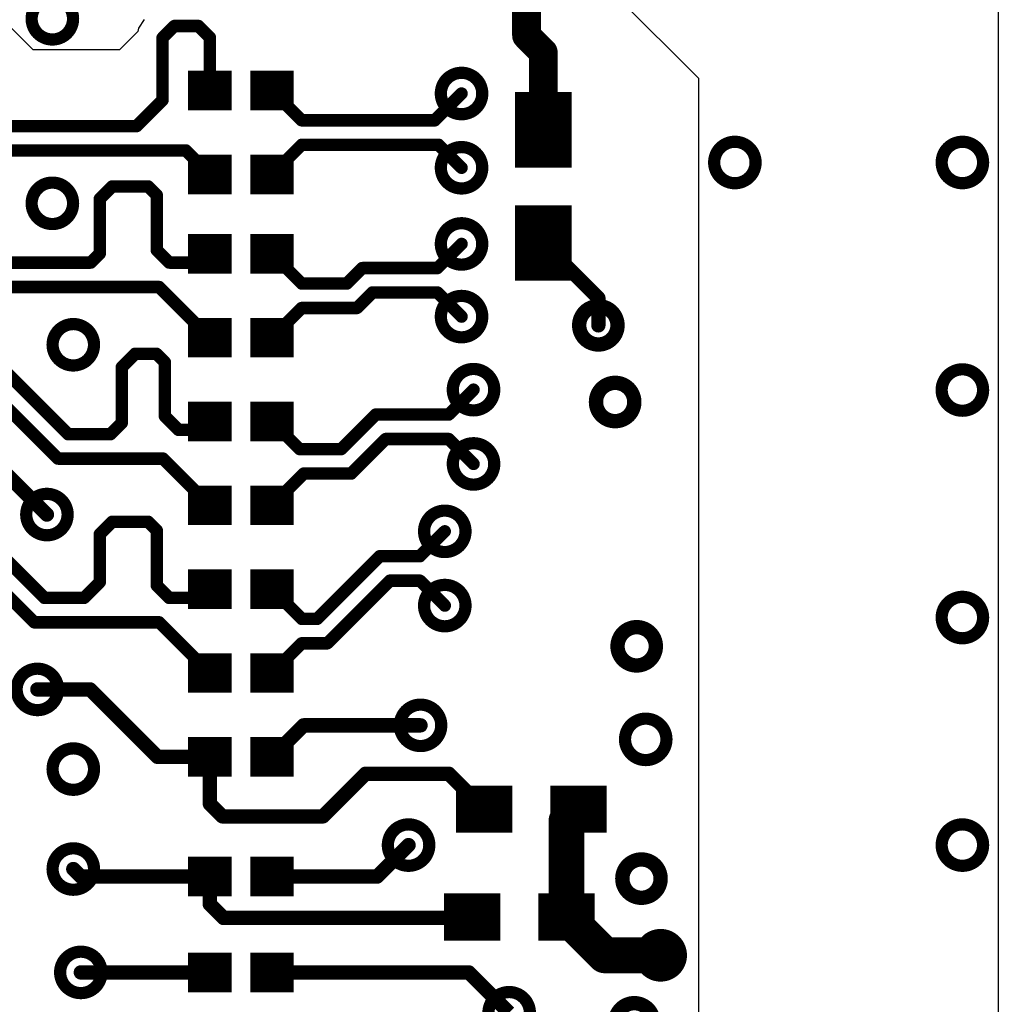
# Model space of a CAD drawing. Extents: x 32 to 97, y 17 to 119.
# Tile 17 of 24: x 87 to 97, y 74 to 84. Entities that reach past the tile are written whole.
import ezdxf

# ---------------------------------------------------------------- set-up
doc = ezdxf.new("R2010")
doc.units = 0
doc.layers.add('TOPLAYER', color=1, linetype='CONTINUOUS')

msp = doc.modelspace()

# ---------------------------------------------------------------- linework, layer by layer
at = {"layer": 'TOPLAYER'}
for p, q in [((97.33280253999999, 94.22304244), (97.33277968, 65.00089616)), ((94.15779492, 83.66755427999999), (92.76077714, 85.06465333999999)), ((87.09663048, 83.97238222), (86.63937967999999, 84.42950094)), ((88.2740678, 84.29346616), (88.21456067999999, 84.20440613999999)), ((88.20749185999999, 84.16886391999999), (88.01099492, 83.97236697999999)), ((88.21456067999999, 84.20440613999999), (88.20749185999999, 84.16886391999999)), ((88.01099492, 83.97236697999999), (87.09663048, 83.97238222)), ((94.15777967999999, 70.58655428), (94.15779492, 83.66755427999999))]:
    msp.add_line(p, q, dxfattribs=at)
for points, const_width in [([(92.32897967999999, 84.12475427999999), (92.32897967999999, 86.69022032)], 0.3048), ([(88.46817967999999, 84.09935428), (88.59517968, 84.22635428)], 0.13208), ([(88.59517968, 84.22635428), (88.84917967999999, 84.22635428)], 0.13208), ([(88.84917967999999, 84.22635428), (88.96985253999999, 84.10568142)], 0.13208), ([(92.32897967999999, 84.12475427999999), (92.50677968, 83.94695428)], 0.3048), ([(88.46817967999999, 83.43895427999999), (88.46817967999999, 84.09935428)], 0.13208), ([(88.96985253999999, 83.54058221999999), (88.96985253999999, 84.10568142)], 0.13208), ([(92.50677968, 83.12455562), (92.50677968, 83.94695428)], 0.3048), ([(88.85487436, 83.75062498), (88.85487436, 83.33062582)], 0.22999954), ([(89.08487136, 83.75062498), (89.08487136, 83.33062582)], 0.22999954), ([(89.51487304, 83.75062498), (89.51487304, 83.33062582)], 0.22999954), ([(89.74487004, 83.75062498), (89.74487004, 83.33062582)], 0.22999954), ([(89.19987239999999, 83.64562391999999), (88.73987332, 83.64562391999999)], 0.20999958), ([(89.85987107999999, 83.64562391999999), (89.399872, 83.64562391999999)], 0.20999958), ([(92.35680029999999, 82.72460214), (92.35680029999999, 83.52460054)], 0.2999994), ([(92.6567997, 82.72460214), (92.6567997, 83.52460054)], 0.2999994), ([(89.19987239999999, 83.43562688), (88.73987332, 83.43562688)], 0.20999958), ([(89.85987107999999, 83.43562688), (89.399872, 83.43562688)], 0.20999958), ([(89.62985121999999, 83.54058221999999), (89.94481121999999, 83.22562221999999)], 0.13208), ([(91.35543831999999, 83.22562221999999), (91.63982688, 83.51001078)], 0.13208), ([(88.19389016, 83.16466476), (88.46817967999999, 83.43895427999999)], 0.13208), ([(92.80679939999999, 83.32460094), (92.2068006, 83.32460094)], 0.3999992), ([(84.91773719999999, 83.16466476), (88.19389016, 83.16466476)], 0.13208), ([(89.94481121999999, 83.22562221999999), (91.35543831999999, 83.22562221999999)], 0.13208), ([(92.80679939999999, 82.92460174), (92.2068006, 82.92460174)], 0.3999992), ([(89.62985121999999, 82.65158222), (89.94481121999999, 82.96654222)], 0.13208), ([(89.94481121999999, 82.96654222), (91.39589543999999, 82.96654222)], 0.13208), ([(91.39589543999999, 82.96654222), (91.63982688, 82.72261078)], 0.13208), ([(84.81042219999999, 82.90558476), (88.71405168, 82.90558476)], 0.13208), ([(88.71405168, 82.90558476), (88.71495084, 82.90648392)], 0.13208), ([(88.71495084, 82.90648392), (88.96985253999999, 82.65158222)], 0.13208), ([(88.85487436, 82.86162498), (88.85487436, 82.44162582)], 0.22999954), ([(89.08487136, 82.86162498), (89.08487136, 82.44162582)], 0.22999954), ([(89.51487304, 82.86162498), (89.51487304, 82.44162582)], 0.22999954), ([(89.74487004, 82.86162498), (89.74487004, 82.44162582)], 0.22999954), ([(89.19987239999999, 82.75662392), (88.73987332, 82.75662392)], 0.20999958), ([(89.85987107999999, 82.75662392), (89.399872, 82.75662392)], 0.20999958), ([(89.19987239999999, 82.54662687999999), (88.73987332, 82.54662687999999)], 0.20999958), ([(89.85987107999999, 82.54662687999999), (89.399872, 82.54662687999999)], 0.20999958), ([(87.80269967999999, 82.39247428), (87.93477967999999, 82.52455427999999)], 0.13208), ([(87.93477967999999, 82.52455427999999), (88.3157873, 82.52455427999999)], 0.13208), ([(88.3157873, 82.52455427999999), (88.40724508, 82.43309649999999)], 0.13208), ([(88.40724508, 81.8488965), (88.40724508, 82.43309649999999)], 0.13208), ([(87.80269967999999, 81.81233827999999), (87.80269967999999, 82.39247428)], 0.13208), ([(92.35680029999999, 81.524602), (92.35680029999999, 82.3246004)], 0.2999994), ([(92.6567997, 81.524602), (92.6567997, 82.3246004)], 0.2999994), ([(92.80679939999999, 82.1246008), (92.2068006, 82.1246008)], 0.3999992), ([(88.85489976, 82.01956417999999), (88.85489976, 81.59956502)], 0.22999954), ([(89.08489675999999, 82.01956417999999), (89.08489675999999, 81.59956502)], 0.22999954), ([(89.51489844, 82.01956417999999), (89.51489844, 81.59956502)], 0.22999954), ([(89.74489544, 82.01956417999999), (89.74489544, 81.59956502)], 0.22999954), ([(89.19989779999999, 81.91456312), (88.73989872, 81.91456312)], 0.20999958), ([(89.85989647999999, 81.91456312), (89.3998974, 81.91456312)], 0.20999958), ([(91.38394219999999, 81.6590696), (91.63982688, 81.91495427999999)], 0.13208), ([(92.50677968, 81.92455548), (93.09077902, 81.34055613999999)], 0.1524), ([(87.70719568, 81.71683428), (87.80269967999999, 81.81233827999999)], 0.13208), ([(88.40724508, 81.8488965), (88.53930729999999, 81.71683428)], 0.13208), ([(88.8772035, 81.71683428), (88.96988048, 81.80951126)], 0.13208), ([(89.62987916, 81.80951126), (89.94483916, 81.49455126)], 0.13208), ([(92.80679939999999, 81.7246016), (92.2068006, 81.7246016)], 0.3999992), ([(86.83635668, 81.71683428), (87.70719568, 81.71683428)], 0.13208), ([(88.53930729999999, 81.71683428), (88.8772035, 81.71683428)], 0.13208), ([(89.19989779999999, 81.70456607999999), (88.73989872, 81.70456607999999)], 0.20999958), ([(89.85989647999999, 81.70456607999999), (89.3998974, 81.70456607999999)], 0.20999958), ([(90.47618175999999, 81.54820622), (90.58704514, 81.6590696)], 0.13208), ([(90.58704514, 81.6590696), (91.38394219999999, 81.6590696)], 0.13208), ([(89.94483916, 81.49455126), (90.42252425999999, 81.49455126)], 0.13208), ([(90.42252425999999, 81.49455126), (90.47617921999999, 81.54820622)], 0.13208), ([(86.72904168, 81.45775427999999), (88.43263746, 81.45775427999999)], 0.13208), ([(88.43263746, 81.45775427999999), (88.96988048, 80.92051126)], 0.13208), ([(90.52983925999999, 81.23547126), (90.69435759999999, 81.3999896)], 0.13208), ([(90.69435759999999, 81.3999896), (91.38393966, 81.3999896)], 0.13208), ([(91.38393966, 81.3999896), (91.63982688, 81.14410237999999)], 0.13208), ([(93.09077902, 81.05162098), (93.09077902, 81.34055613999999)], 0.1524), ([(88.85489976, 81.13056418), (88.85489976, 80.71056501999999)], 0.22999954), ([(89.08489675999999, 81.13056418), (89.08489675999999, 80.71056501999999)], 0.22999954), ([(89.51489844, 81.13056418), (89.51489844, 80.71056501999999)], 0.22999954), ([(89.62987916, 80.92051126), (89.94483916, 81.23547126)], 0.13208), ([(89.74489544, 81.13056418), (89.74489544, 80.71056501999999)], 0.22999954), ([(89.94483916, 81.23547126), (90.52983925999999, 81.23547126)], 0.13208), ([(89.19989779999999, 81.02556312), (88.73989872, 81.02556312)], 0.20999958), ([(89.85989647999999, 81.02556312), (89.3998974, 81.02556312)], 0.20999958), ([(89.19989779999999, 80.81556608), (88.73989872, 80.81556608)], 0.20999958), ([(89.85989647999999, 80.81556608), (89.3998974, 80.81556608)], 0.20999958), ([(88.03658288, 80.60881769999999), (88.17816248, 80.75039729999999)], 0.13208), ([(88.17816248, 80.75039729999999), (88.4021219, 80.75039729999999)], 0.13208), ([(88.4021219, 80.75039729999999), (88.49357968, 80.65893951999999)], 0.13208), ([(88.49357968, 80.08778749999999), (88.49357968, 80.65893951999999)], 0.13208), ([(86.76764967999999, 80.59593228), (87.46622588, 79.89735608)], 0.13208), ([(88.03658288, 80.01770128), (88.03658288, 80.60881769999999)], 0.13208), ([(86.66033467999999, 80.33685228), (87.35891088, 79.63827608)], 0.13208), ([(91.50268466, 80.10515602), (91.76684465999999, 80.36931602)], 0.13208), ([(88.85489976, 80.24156418), (88.85489976, 79.82156502)], 0.22999954), ([(89.08489675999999, 80.24156418), (89.08489675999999, 79.82156502)], 0.22999954), ([(89.51489844, 80.24156418), (89.51489844, 79.82156502)], 0.22999954), ([(89.74489544, 80.24156418), (89.74489544, 79.82156502)], 0.22999954), ([(89.19989779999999, 80.13656311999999), (88.73989872, 80.13656311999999)], 0.20999958), ([(89.85989647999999, 80.13656311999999), (89.3998974, 80.13656311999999)], 0.20999958), ([(88.49357968, 80.08778749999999), (88.63868988, 79.9426773)], 0.13208), ([(88.88104652, 79.9426773), (88.96988048, 80.03151126)], 0.13208), ([(89.62989694, 80.0315646), (89.92244144, 79.73902009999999)], 0.13208), ([(90.36266153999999, 79.73902009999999), (90.72879746, 80.10515602)], 0.13208), ([(90.72879746, 80.10515602), (91.50268466, 80.10515602)], 0.13208), ([(87.91623768, 79.89735608), (88.03658288, 80.01770128)], 0.13208), ([(88.63868988, 79.9426773), (88.88104652, 79.9426773)], 0.13208), ([(89.19989779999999, 79.92656608), (88.73989872, 79.92656608)], 0.20999958), ([(89.85989647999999, 79.92656608), (89.3998974, 79.92656608)], 0.20999958), ([(87.46622588, 79.89735608), (87.91623768, 79.89735608)], 0.13208), ([(90.46997653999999, 79.4799401), (90.83611246, 79.84607602)], 0.13208), ([(90.83611246, 79.84607602), (91.50268466, 79.84607602)], 0.13208), ([(91.50268466, 79.84607602), (91.76684465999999, 79.58191602)], 0.13208), ([(89.92244144, 79.73902009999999), (90.36266153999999, 79.73902009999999)], 0.13208), ([(86.68347915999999, 79.60355428), (87.24225122, 79.04478222)], 0.1524), ([(87.35891088, 79.63827608), (88.47411566, 79.63827608)], 0.13208), ([(88.47411566, 79.63827608), (88.96988048, 79.14251125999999)], 0.13208), ([(88.85489976, 79.35256418), (88.85489976, 78.93256502)], 0.22999954), ([(89.08489675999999, 79.35256418), (89.08489675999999, 78.93256502)], 0.22999954), ([(89.51489844, 79.35256418), (89.51489844, 78.93256502)], 0.22999954), ([(89.62989694, 79.1425646), (89.96727243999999, 79.4799401)], 0.13208), ([(89.74489544, 79.35256418), (89.74489544, 78.93256502)], 0.22999954), ([(89.96727243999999, 79.4799401), (90.46997653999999, 79.4799401)], 0.13208), ([(89.19989779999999, 79.24756312), (88.73989872, 79.24756312)], 0.20999958), ([(89.85989647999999, 79.24756312), (89.3998974, 79.24756312)], 0.20999958), ([(89.19989779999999, 79.03756607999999), (88.73989872, 79.03756607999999)], 0.20999958), ([(89.85989647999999, 79.03756607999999), (89.3998974, 79.03756607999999)], 0.20999958), ([(86.45449816, 78.92287999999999), (87.21654387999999, 78.16083427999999)], 0.13208), ([(87.80269967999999, 78.83647427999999), (87.93477967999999, 78.96855427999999)], 0.13208), ([(87.93477967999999, 78.96855427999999), (88.3157873, 78.96855427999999)], 0.13208), ([(88.3157873, 78.96855427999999), (88.40724508, 78.8770965)], 0.13208), ([(88.40724508, 78.2928965), (88.40724508, 78.8770965)], 0.13208), ([(87.80269967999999, 78.32847428), (87.80269967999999, 78.83647427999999)], 0.13208), ([(91.19786687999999, 78.60279428), (91.46202688, 78.86695428)], 0.13208), ([(86.34718316, 78.6638), (87.10922887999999, 77.90175427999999)], 0.13208), ([(90.10777762, 77.93855126), (90.77202064, 78.60279428)], 0.13208), ([(90.77202064, 78.60279428), (91.19786687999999, 78.60279428)], 0.13208), ([(88.85489976, 78.46356417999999), (88.85489976, 78.04356502)], 0.22999954), ([(89.08489675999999, 78.46356417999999), (89.08489675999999, 78.04356502)], 0.22999954), ([(89.51489844, 78.46356417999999), (89.51489844, 78.04356502)], 0.22999954), ([(89.74489544, 78.46356417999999), (89.74489544, 78.04356502)], 0.22999954), ([(89.19989779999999, 78.35856312), (88.73989872, 78.35856312)], 0.20999958), ([(89.85989647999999, 78.35856312), (89.3998974, 78.35856312)], 0.20999958), ([(87.63505968, 78.16083427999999), (87.80269967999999, 78.32847428)], 0.13208), ([(88.40724508, 78.2928965), (88.53930729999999, 78.16083427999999)], 0.13208), ([(88.8772035, 78.16083427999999), (88.96988048, 78.25351126)], 0.13208), ([(89.62987916, 78.25351126), (89.94483916, 77.93855126)], 0.13208), ([(90.21509008, 77.67947126), (90.8793331, 78.34371428)], 0.13208), ([(90.8793331, 78.34371428), (91.19786687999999, 78.34371428)], 0.13208), ([(91.19786687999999, 78.34371428), (91.46202688, 78.07955428)], 0.13208), ([(87.21654387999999, 78.16083427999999), (87.63505968, 78.16083427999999)], 0.13208), ([(88.53930729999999, 78.16083427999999), (88.8772035, 78.16083427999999)], 0.13208), ([(89.19989779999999, 78.14856608), (88.73989872, 78.14856608)], 0.20999958), ([(89.85989647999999, 78.14856608), (89.3998974, 78.14856608)], 0.20999958), ([(89.94483916, 77.93855126), (90.10777762, 77.93855126)], 0.13208), ([(87.10922887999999, 77.90175427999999), (88.43263746, 77.90175427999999)], 0.13208), ([(88.43263746, 77.90175427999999), (88.96988048, 77.36451126)], 0.13208), ([(88.85489976, 77.57456418), (88.85489976, 77.15456501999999)], 0.22999954), ([(89.08489675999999, 77.57456418), (89.08489675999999, 77.15456501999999)], 0.22999954), ([(89.51489844, 77.57456418), (89.51489844, 77.15456501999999)], 0.22999954), ([(89.62987916, 77.36451126), (89.94483916, 77.67947126)], 0.13208), ([(89.74489544, 77.57456418), (89.74489544, 77.15456501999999)], 0.22999954), ([(89.94483916, 77.67947126), (90.21509008, 77.67947126)], 0.13208), ([(89.19989779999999, 77.46956311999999), (88.73989872, 77.46956311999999)], 0.20999958), ([(89.85989647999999, 77.46956311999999), (89.3998974, 77.46956311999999)], 0.20999958), ([(89.19989779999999, 77.25956608), (88.73989872, 77.25956608)], 0.20999958), ([(89.85989647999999, 77.25956608), (89.3998974, 77.25956608)], 0.20999958), ([(87.14085188, 77.19058222), (87.69985254, 77.19058222)], 0.1524), ([(87.69985254, 77.19058222), (88.4149235, 76.47551125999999)], 0.1524), ([(89.62987916, 76.47551125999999), (89.96395011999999, 76.80958222)], 0.1524), ([(89.96395011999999, 76.80958222), (91.20485187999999, 76.80958222)], 0.1524), ([(88.85489976, 76.68556418), (88.85489976, 76.26556502)], 0.22999954), ([(89.08489675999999, 76.68556418), (89.08489675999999, 76.26556502)], 0.22999954), ([(89.51489844, 76.68556418), (89.51489844, 76.26556502)], 0.22999954), ([(89.74489544, 76.68556418), (89.74489544, 76.26556502)], 0.22999954), ([(89.19989779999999, 76.58056312), (88.73989872, 76.58056312)], 0.20999958), ([(89.85989647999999, 76.58056312), (89.3998974, 76.58056312)], 0.20999958), ([(88.4149235, 76.47551125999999), (88.96988048, 76.47551125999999)], 0.1524), ([(88.96988048, 75.97765348), (88.96988048, 76.47551125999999)], 0.1524), ([(89.19989779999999, 76.37056607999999), (88.73989872, 76.37056607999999)], 0.20999958), ([(89.85989647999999, 76.37056607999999), (89.3998974, 76.37056607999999)], 0.20999958), ([(90.16997968, 75.84435427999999), (90.62212762, 76.29650222)], 0.1524), ([(90.62212762, 76.29650222), (91.5038302, 76.29650222)], 0.1524), ([(91.5038302, 76.29650222), (91.87977814, 75.92055427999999)], 0.1524), ([(91.72979876, 76.1705995), (91.72979876, 75.67060049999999)], 0.2999994), ([(92.02979816, 76.1705995), (92.02979816, 75.67060049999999)], 0.2999994), ([(92.7297993, 76.1705995), (92.7297993, 75.67060049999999)], 0.2999994), ([(93.0297987, 76.1705995), (93.0297987, 75.67060049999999)], 0.2999994), ([(92.17979786, 76.04559848), (91.57979906, 76.04559848)], 0.2499995), ([(93.1797984, 76.04559848), (92.5797996, 76.04559848)], 0.2499995), ([(88.96988048, 75.97765348), (89.10317968, 75.84435427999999)], 0.1524), ([(92.752799, 75.7936), (92.87979899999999, 75.9206)], 0.381), ([(89.10317968, 75.84435427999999), (90.16997968, 75.84435427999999)], 0.1524), ([(92.17979786, 75.79560151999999), (91.57979906, 75.79560151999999)], 0.2499995), ([(93.1797984, 75.79560151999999), (92.5797996, 75.79560151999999)], 0.2499995), ([(92.752799, 74.77759999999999), (92.752799, 75.7936)], 0.381), ([(90.74378091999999, 75.20551126), (91.07785188, 75.53958222)], 0.1524), ([(88.85489976, 75.41556417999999), (88.85489976, 74.99556502)], 0.22999954), ([(89.08489675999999, 75.41556417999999), (89.08489675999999, 74.99556502)], 0.22999954), ([(89.51489844, 75.41556417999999), (89.51489844, 74.99556502)], 0.22999954), ([(89.74489544, 75.41556417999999), (89.74489544, 74.99556502)], 0.22999954), ([(89.19989779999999, 75.31056312), (88.73989872, 75.31056312)], 0.20999958), ([(89.85989647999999, 75.31056312), (89.3998974, 75.31056312)], 0.20999958), ([(87.52185188, 75.28558222), (87.60192284, 75.20551126)], 0.1524), ([(87.60192284, 75.20551126), (88.96988048, 75.20551126)], 0.1524), ([(89.19989779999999, 75.10056608), (88.73989872, 75.10056608)], 0.20999958), ([(88.96988048, 74.91201172), (88.96988048, 75.20551126)], 0.1524), ([(89.85989647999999, 75.10056608), (89.3998974, 75.10056608)], 0.20999958), ([(89.62987916, 75.20551126), (90.74378091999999, 75.20551126)], 0.1524), ([(91.60279876, 75.0275995), (91.60279876, 74.52760049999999)], 0.2999994), ([(91.90279815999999, 75.0275995), (91.90279815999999, 74.52760049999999)], 0.2999994), ([(92.6027993, 75.0275995), (92.6027993, 74.52760049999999)], 0.2999994), ([(92.90279869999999, 75.0275995), (92.90279869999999, 74.52760049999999)], 0.2999994), ([(88.96988048, 74.91201172), (89.11498051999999, 74.76691167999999)], 0.1524), ([(92.05279786, 74.90259848), (91.45279905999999, 74.90259848)], 0.2499995), ([(93.0527984, 74.90259848), (92.45279959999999, 74.90259848)], 0.2499995), ([(92.752799, 74.77759999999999), (93.15924471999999, 74.37115428)], 0.381), ([(89.11498051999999, 74.76691167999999), (91.74213553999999, 74.76691167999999)], 0.1524), ([(92.05279786, 74.65260151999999), (91.45279905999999, 74.65260151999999)], 0.2499995), ([(91.74213553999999, 74.76691167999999), (91.75277813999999, 74.77755427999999)], 0.1524), ([(93.0527984, 74.65260151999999), (92.45279959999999, 74.65260151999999)], 0.2499995), ([(93.15924471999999, 74.37115428), (93.75137968, 74.37115428)], 0.381), ([(88.85489976, 73.97956502), (88.85489976, 74.39956418)], 0.22999954), ([(89.08489675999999, 73.97956502), (89.08489675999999, 74.39956418)], 0.22999954), ([(89.51489844, 73.97956502), (89.51489844, 74.39956418)], 0.22999954), ([(89.74489544, 73.97956502), (89.74489544, 74.39956418)], 0.22999954), ([(88.73989872, 74.29456311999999), (89.19989779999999, 74.29456311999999)], 0.20999958), ([(89.3998974, 74.29456311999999), (89.85989647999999, 74.29456311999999)], 0.20999958), ([(87.60192284, 74.18951125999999), (88.96988048, 74.18951125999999)], 0.1524), ([(89.62987916, 74.18951125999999), (91.71672283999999, 74.18951125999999)], 0.1524), ([(91.71672283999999, 74.18951125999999), (92.14465188, 73.76158222)], 0.1524), ([(88.73989872, 74.08456608), (89.19989779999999, 74.08456608)], 0.20999958), ([(89.3998974, 74.08456608), (89.85989647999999, 74.08456608)], 0.20999958)]:
    msp.add_lwpolyline(points, dxfattribs=dict(at, const_width=const_width))
for points, const_width in [([(87.08006968, 84.30255428, 1), (87.51948967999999, 84.30255428, 1)], 0.12954), ([(88.56215968, 84.22635428, 1), (88.62819968, 84.22635428, 1)], 0.06604), ([(88.56215968, 84.22635428, 1), (88.62819968, 84.22635428, 1)], 0.06604), ([(88.81615968, 84.22635428, 1), (88.88219968, 84.22635428, 1)], 0.06604), ([(88.81615968, 84.22635428, 1), (88.88219968, 84.22635428, 1)], 0.06604), ([(92.25277967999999, 84.12475427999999, 1), (92.40517967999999, 84.12475427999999, 1)], 0.1524), ([(92.25277967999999, 84.12475427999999, 1), (92.40517967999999, 84.12475427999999, 1)], 0.1524), ([(88.43515968, 84.09935428, 1), (88.50119968, 84.09935428, 1)], 0.06604), ([(88.43515968, 84.09935428, 1), (88.50119968, 84.09935428, 1)], 0.06604), ([(88.93683254, 84.10568142, 1), (89.00287254, 84.10568142, 1)], 0.06604), ([(88.93683254, 84.10568142, 1), (89.00287254, 84.10568142, 1)], 0.06604), ([(92.43057968, 83.94695428, 1), (92.58297968, 83.94695428, 1)], 0.1524), ([(92.43057968, 83.94695428, 1), (92.58297968, 83.94695428, 1)], 0.1524), ([(88.86487434, 83.5406254, 1), (89.07487137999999, 83.5406254, 1)], 0.20999958), ([(89.52487302, 83.5406254, 1), (89.73487005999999, 83.5406254, 1)], 0.20999958), ([(91.42011688, 83.51001078, 1), (91.85953688, 83.51001078, 1)], 0.12954), ([(88.93683254, 83.54058221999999, 1), (89.00287254, 83.54058221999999, 1)], 0.06604), ([(89.59683122, 83.54058221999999, 1), (89.66287122, 83.54058221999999, 1)], 0.06604), ([(91.60680688, 83.51001078, 1), (91.67284688, 83.51001078, 1)], 0.06604), ([(88.43515968, 83.43895427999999, 1), (88.50119968, 83.43895427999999, 1)], 0.06604), ([(88.43515968, 83.43895427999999, 1), (88.50119968, 83.43895427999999, 1)], 0.06604), ([(92.35680029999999, 83.12460134, 1), (92.6567997, 83.12460134, 1)], 0.2999994), ([(88.16087016, 83.16466476, 1), (88.22691015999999, 83.16466476, 1)], 0.06604), ([(88.16087016, 83.16466476, 1), (88.22691015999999, 83.16466476, 1)], 0.06604), ([(89.91179122, 83.22562221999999, 1), (89.97783122, 83.22562221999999, 1)], 0.06604), ([(89.91179122, 83.22562221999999, 1), (89.97783122, 83.22562221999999, 1)], 0.06604), ([(91.32241832, 83.22562221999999, 1), (91.38845832, 83.22562221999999, 1)], 0.06604), ([(91.32241832, 83.22562221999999, 1), (91.38845832, 83.22562221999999, 1)], 0.06604), ([(92.43057968, 83.12455562, 1), (92.58297968, 83.12455562, 1)], 0.1524), ([(89.91179122, 82.96654222, 1), (89.97783122, 82.96654222, 1)], 0.06604), ([(89.91179122, 82.96654222, 1), (89.97783122, 82.96654222, 1)], 0.06604), ([(91.36287544, 82.96654222, 1), (91.42891544, 82.96654222, 1)], 0.06604), ([(91.36287544, 82.96654222, 1), (91.42891544, 82.96654222, 1)], 0.06604), ([(94.31906968, 82.77855428, 1), (94.75848968, 82.77855428, 1)], 0.12954), ([(96.73206968, 82.77855428, 1), (97.17148968, 82.77855428, 1)], 0.12954), ([(88.68103167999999, 82.90558476, 1), (88.74707167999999, 82.90558476, 1)], 0.06604), ([(88.68103167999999, 82.90558476, 1), (88.74707167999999, 82.90558476, 1)], 0.06604), ([(88.68193083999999, 82.90648392, 1), (88.74797084, 82.90648392, 1)], 0.06604), ([(88.68193083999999, 82.90648392, 1), (88.74797084, 82.90648392, 1)], 0.06604), ([(91.42011688, 82.72261078, 1), (91.85953688, 82.72261078, 1)], 0.12954), ([(88.86487434, 82.6516254, 1), (89.07487137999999, 82.6516254, 1)], 0.20999958), ([(89.52487302, 82.6516254, 1), (89.73487005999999, 82.6516254, 1)], 0.20999958), ([(88.93683254, 82.65158222, 1), (89.00287254, 82.65158222, 1)], 0.06604), ([(89.59683122, 82.65158222, 1), (89.66287122, 82.65158222, 1)], 0.06604), ([(91.60680688, 82.72261078, 1), (91.67284688, 82.72261078, 1)], 0.06604), ([(87.08006968, 82.3455808, 1), (87.51948967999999, 82.3455808, 1)], 0.12954), ([(87.90175968, 82.52455427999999, 1), (87.96779968, 82.52455427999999, 1)], 0.06604), ([(87.90175968, 82.52455427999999, 1), (87.96779968, 82.52455427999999, 1)], 0.06604), ([(88.28276729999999, 82.52455427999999, 1), (88.34880729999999, 82.52455427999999, 1)], 0.06604), ([(88.28276729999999, 82.52455427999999, 1), (88.34880729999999, 82.52455427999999, 1)], 0.06604), ([(88.37422507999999, 82.43309649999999, 1), (88.44026507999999, 82.43309649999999, 1)], 0.06604), ([(88.37422507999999, 82.43309649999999, 1), (88.44026507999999, 82.43309649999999, 1)], 0.06604), ([(87.76967968, 82.39247428, 1), (87.83571968, 82.39247428, 1)], 0.06604), ([(87.76967968, 82.39247428, 1), (87.83571968, 82.39247428, 1)], 0.06604), ([(91.42011688, 81.91495427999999, 1), (91.85953688, 81.91495427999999, 1)], 0.12954), ([(92.35680029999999, 81.9246012, 1), (92.6567997, 81.9246012, 1)], 0.2999994), ([(88.86489974, 81.8095646, 1), (89.07489677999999, 81.8095646, 1)], 0.20999958), ([(89.52489842, 81.8095646, 1), (89.73489545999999, 81.8095646, 1)], 0.20999958), ([(91.60680688, 81.91495427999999, 1), (91.67284688, 81.91495427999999, 1)], 0.06604), ([(92.46867968, 81.92455548, 1), (92.54487968, 81.92455548, 1)], 0.0762), ([(87.76967968, 81.81233827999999, 1), (87.83571968, 81.81233827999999, 1)], 0.06604), ([(87.76967968, 81.81233827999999, 1), (87.83571968, 81.81233827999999, 1)], 0.06604), ([(88.37422507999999, 81.8488965, 1), (88.44026507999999, 81.8488965, 1)], 0.06604), ([(88.37422507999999, 81.8488965, 1), (88.44026507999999, 81.8488965, 1)], 0.06604), ([(88.93686047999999, 81.80951126, 1), (89.00290048, 81.80951126, 1)], 0.06604), ([(89.59685916, 81.80951126, 1), (89.66289916, 81.80951126, 1)], 0.06604), ([(87.67417567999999, 81.71683428, 1), (87.74021567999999, 81.71683428, 1)], 0.06604), ([(87.67417567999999, 81.71683428, 1), (87.74021567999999, 81.71683428, 1)], 0.06604), ([(88.5062873, 81.71683428, 1), (88.5723273, 81.71683428, 1)], 0.06604), ([(88.5062873, 81.71683428, 1), (88.5723273, 81.71683428, 1)], 0.06604), ([(88.8441835, 81.71683428, 1), (88.9102235, 81.71683428, 1)], 0.06604), ([(88.8441835, 81.71683428, 1), (88.9102235, 81.71683428, 1)], 0.06604), ([(90.55402514, 81.6590696, 1), (90.62006514, 81.6590696, 1)], 0.06604), ([(90.55402514, 81.6590696, 1), (90.62006514, 81.6590696, 1)], 0.06604), ([(91.3509222, 81.6590696, 1), (91.4169622, 81.6590696, 1)], 0.06604), ([(91.3509222, 81.6590696, 1), (91.4169622, 81.6590696, 1)], 0.06604), ([(89.91181916, 81.49455126, 1), (89.97785916, 81.49455126, 1)], 0.06604), ([(89.91181916, 81.49455126, 1), (89.97785916, 81.49455126, 1)], 0.06604), ([(90.38950426, 81.49455126, 1), (90.45554426, 81.49455126, 1)], 0.06604), ([(90.38950426, 81.49455126, 1), (90.45554426, 81.49455126, 1)], 0.06604), ([(90.44315922, 81.54820622, 1), (90.50919922, 81.54820622, 1)], 0.06604), ([(90.44316176, 81.54820622, 1), (90.50920176, 81.54820622, 1)], 0.06604), ([(88.39961746, 81.45775427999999, 1), (88.46565745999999, 81.45775427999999, 1)], 0.06604), ([(88.39961746, 81.45775427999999, 1), (88.46565745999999, 81.45775427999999, 1)], 0.06604), ([(90.6613376, 81.3999896, 1), (90.7273776, 81.3999896, 1)], 0.06604), ([(90.6613376, 81.3999896, 1), (90.7273776, 81.3999896, 1)], 0.06604), ([(91.35091965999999, 81.3999896, 1), (91.41695965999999, 81.3999896, 1)], 0.06604), ([(91.35091965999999, 81.3999896, 1), (91.41695965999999, 81.3999896, 1)], 0.06604), ([(91.42011688, 81.14410237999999, 1), (91.85953688, 81.14410237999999, 1)], 0.12954), ([(93.05267902, 81.34055613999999, 1), (93.12887902, 81.34055613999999, 1)], 0.0762), ([(93.05267902, 81.34055613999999, 1), (93.12887902, 81.34055613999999, 1)], 0.0762), ([(89.91181916, 81.23547126, 1), (89.97785916, 81.23547126, 1)], 0.06604), ([(89.91181916, 81.23547126, 1), (89.97785916, 81.23547126, 1)], 0.06604), ([(90.49681926, 81.23547126, 1), (90.56285926, 81.23547126, 1)], 0.06604), ([(90.49681926, 81.23547126, 1), (90.56285926, 81.23547126, 1)], 0.06604), ([(92.88757901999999, 81.05162098, 1), (93.29397902, 81.05162098, 1)], 0.1524), ([(91.60680688, 81.14410237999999, 1), (91.67284688, 81.14410237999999, 1)], 0.06604), ([(87.30214188, 80.84558125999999, 1), (87.74156187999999, 80.84558125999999, 1)], 0.12954), ([(88.86489974, 80.92056459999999, 1), (89.07489677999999, 80.92056459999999, 1)], 0.20999958), ([(89.52489842, 80.92056459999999, 1), (89.73489545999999, 80.92056459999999, 1)], 0.20999958), ([(93.05267902, 81.05162098, 1), (93.12887902, 81.05162098, 1)], 0.0762), ([(88.93686047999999, 80.92051126, 1), (89.00290048, 80.92051126, 1)], 0.06604), ([(89.59685916, 80.92051126, 1), (89.66289916, 80.92051126, 1)], 0.06604), ([(88.14514247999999, 80.75039729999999, 1), (88.21118247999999, 80.75039729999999, 1)], 0.06604), ([(88.14514247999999, 80.75039729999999, 1), (88.21118247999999, 80.75039729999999, 1)], 0.06604), ([(88.36910189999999, 80.75039729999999, 1), (88.43514189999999, 80.75039729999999, 1)], 0.06604), ([(88.36910189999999, 80.75039729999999, 1), (88.43514189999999, 80.75039729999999, 1)], 0.06604), ([(88.46055967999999, 80.65893951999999, 1), (88.52659967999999, 80.65893951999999, 1)], 0.06604), ([(88.46055967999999, 80.65893951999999, 1), (88.52659967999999, 80.65893951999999, 1)], 0.06604), ([(88.00356287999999, 80.60881769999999, 1), (88.06960287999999, 80.60881769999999, 1)], 0.06604), ([(88.00356287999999, 80.60881769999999, 1), (88.06960287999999, 80.60881769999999, 1)], 0.06604), ([(91.54711687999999, 80.36926267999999, 1), (91.98653687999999, 80.36926267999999, 1)], 0.12954), ([(96.73206968, 80.36555428, 1), (97.17148968, 80.36555428, 1)], 0.12954), ([(93.06557968, 80.23855428, 1), (93.47197967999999, 80.23855428, 1)], 0.1524), ([(91.73382466, 80.36931602, 1), (91.79986466, 80.36931602, 1)], 0.06604), ([(88.86489974, 80.0315646, 1), (89.07489677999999, 80.0315646, 1)], 0.20999958), ([(89.52489842, 80.0315646, 1), (89.73489545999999, 80.0315646, 1)], 0.20999958), ([(88.46055967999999, 80.08778749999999, 1), (88.52659967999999, 80.08778749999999, 1)], 0.06604), ([(88.46055967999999, 80.08778749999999, 1), (88.52659967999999, 80.08778749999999, 1)], 0.06604), ([(88.93686047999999, 80.03151126, 1), (89.00290048, 80.03151126, 1)], 0.06604), ([(89.59687694, 80.0315646, 1), (89.66291693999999, 80.0315646, 1)], 0.06604), ([(90.69577745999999, 80.10515602, 1), (90.76181745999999, 80.10515602, 1)], 0.06604), ([(90.69577745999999, 80.10515602, 1), (90.76181745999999, 80.10515602, 1)], 0.06604), ([(91.46966465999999, 80.10515602, 1), (91.53570466, 80.10515602, 1)], 0.06604), ([(91.46966465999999, 80.10515602, 1), (91.53570466, 80.10515602, 1)], 0.06604), ([(88.00356287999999, 80.01770128, 1), (88.06960287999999, 80.01770128, 1)], 0.06604), ([(88.00356287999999, 80.01770128, 1), (88.06960287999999, 80.01770128, 1)], 0.06604), ([(88.60566988, 79.9426773, 1), (88.67170988, 79.9426773, 1)], 0.06604), ([(88.60566988, 79.9426773, 1), (88.67170988, 79.9426773, 1)], 0.06604), ([(88.84802651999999, 79.9426773, 1), (88.91406651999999, 79.9426773, 1)], 0.06604), ([(88.84802651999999, 79.9426773, 1), (88.91406651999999, 79.9426773, 1)], 0.06604), ([(87.43320587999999, 79.89735608, 1), (87.49924587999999, 79.89735608, 1)], 0.06604), ([(87.43320587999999, 79.89735608, 1), (87.49924587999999, 79.89735608, 1)], 0.06604), ([(87.88321768, 79.89735608, 1), (87.94925767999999, 79.89735608, 1)], 0.06604), ([(87.88321768, 79.89735608, 1), (87.94925767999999, 79.89735608, 1)], 0.06604), ([(90.80309246, 79.84607602, 1), (90.86913245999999, 79.84607602, 1)], 0.06604), ([(90.80309246, 79.84607602, 1), (90.86913245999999, 79.84607602, 1)], 0.06604), ([(91.46966465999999, 79.84607602, 1), (91.53570466, 79.84607602, 1)], 0.06604), ([(91.46966465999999, 79.84607602, 1), (91.53570466, 79.84607602, 1)], 0.06604), ([(89.88942143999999, 79.73902009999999, 1), (89.95546144, 79.73902009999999, 1)], 0.06604), ([(89.88942143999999, 79.73902009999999, 1), (89.95546144, 79.73902009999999, 1)], 0.06604), ([(90.32964154, 79.73902009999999, 1), (90.39568154, 79.73902009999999, 1)], 0.06604), ([(90.32964154, 79.73902009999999, 1), (90.39568154, 79.73902009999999, 1)], 0.06604), ([(91.54711687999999, 79.58186268, 1), (91.98653687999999, 79.58186268, 1)], 0.12954), ([(87.32589087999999, 79.63827608, 1), (87.39193087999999, 79.63827608, 1)], 0.06604), ([(87.32589087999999, 79.63827608, 1), (87.39193087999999, 79.63827608, 1)], 0.06604), ([(88.44109566, 79.63827608, 1), (88.50713565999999, 79.63827608, 1)], 0.06604), ([(88.44109566, 79.63827608, 1), (88.50713565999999, 79.63827608, 1)], 0.06604), ([(91.73382466, 79.58191602, 1), (91.79986466, 79.58191602, 1)], 0.06604), ([(89.93425244, 79.4799401, 1), (90.00029244, 79.4799401, 1)], 0.06604), ([(89.93425244, 79.4799401, 1), (90.00029244, 79.4799401, 1)], 0.06604), ([(90.43695654, 79.4799401, 1), (90.50299654, 79.4799401, 1)], 0.06604), ([(90.43695654, 79.4799401, 1), (90.50299654, 79.4799401, 1)], 0.06604), ([(87.02254122, 79.04478222, 1), (87.46196121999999, 79.04478222, 1)], 0.12954), ([(88.86489974, 79.1425646, 1), (89.07489677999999, 79.1425646, 1)], 0.20999958), ([(89.52489842, 79.1425646, 1), (89.73489545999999, 79.1425646, 1)], 0.20999958), ([(88.93686047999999, 79.14251125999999, 1), (89.00290048, 79.14251125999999, 1)], 0.06604), ([(89.59687694, 79.1425646, 1), (89.66291693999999, 79.1425646, 1)], 0.06604), ([(91.24231687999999, 78.86695428, 1), (91.68173687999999, 78.86695428, 1)], 0.12954), ([(87.20415122, 79.04478222, 1), (87.28035122, 79.04478222, 1)], 0.0762), ([(87.90175968, 78.96855427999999, 1), (87.96779968, 78.96855427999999, 1)], 0.06604), ([(87.90175968, 78.96855427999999, 1), (87.96779968, 78.96855427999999, 1)], 0.06604), ([(88.28276729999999, 78.96855427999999, 1), (88.34880729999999, 78.96855427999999, 1)], 0.06604), ([(88.28276729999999, 78.96855427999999, 1), (88.34880729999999, 78.96855427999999, 1)], 0.06604), ([(88.37422507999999, 78.8770965, 1), (88.44026507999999, 78.8770965, 1)], 0.06604), ([(88.37422507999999, 78.8770965, 1), (88.44026507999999, 78.8770965, 1)], 0.06604), ([(87.76967968, 78.83647427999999, 1), (87.83571968, 78.83647427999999, 1)], 0.06604), ([(87.76967968, 78.83647427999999, 1), (87.83571968, 78.83647427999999, 1)], 0.06604), ([(91.42900687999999, 78.86695428, 1), (91.49504687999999, 78.86695428, 1)], 0.06604), ([(90.73900064, 78.60279428, 1), (90.80504064, 78.60279428, 1)], 0.06604), ([(90.73900064, 78.60279428, 1), (90.80504064, 78.60279428, 1)], 0.06604), ([(91.16484688, 78.60279428, 1), (91.23088688, 78.60279428, 1)], 0.06604), ([(91.16484688, 78.60279428, 1), (91.23088688, 78.60279428, 1)], 0.06604), ([(88.86489974, 78.25356459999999, 1), (89.07489677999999, 78.25356459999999, 1)], 0.20999958), ([(89.52489842, 78.25356459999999, 1), (89.73489545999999, 78.25356459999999, 1)], 0.20999958), ([(87.76967968, 78.32847428, 1), (87.83571968, 78.32847428, 1)], 0.06604), ([(87.76967968, 78.32847428, 1), (87.83571968, 78.32847428, 1)], 0.06604), ([(88.37422507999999, 78.2928965, 1), (88.44026507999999, 78.2928965, 1)], 0.06604), ([(88.37422507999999, 78.2928965, 1), (88.44026507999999, 78.2928965, 1)], 0.06604), ([(88.93686047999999, 78.25351126, 1), (89.00290048, 78.25351126, 1)], 0.06604), ([(89.59685916, 78.25351126, 1), (89.66289916, 78.25351126, 1)], 0.06604), ([(90.84631309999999, 78.34371428, 1), (90.91235309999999, 78.34371428, 1)], 0.06604), ([(90.84631309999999, 78.34371428, 1), (90.91235309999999, 78.34371428, 1)], 0.06604), ([(91.16484688, 78.34371428, 1), (91.23088688, 78.34371428, 1)], 0.06604), ([(91.16484688, 78.34371428, 1), (91.23088688, 78.34371428, 1)], 0.06604), ([(91.24231687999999, 78.07955428, 1), (91.68173687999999, 78.07955428, 1)], 0.12954), ([(87.18352388, 78.16083427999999, 1), (87.24956388, 78.16083427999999, 1)], 0.06604), ([(87.18352388, 78.16083427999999, 1), (87.24956388, 78.16083427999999, 1)], 0.06604), ([(87.60203967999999, 78.16083427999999, 1), (87.66807967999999, 78.16083427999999, 1)], 0.06604), ([(87.60203967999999, 78.16083427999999, 1), (87.66807967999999, 78.16083427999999, 1)], 0.06604), ([(88.5062873, 78.16083427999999, 1), (88.5723273, 78.16083427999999, 1)], 0.06604), ([(88.5062873, 78.16083427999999, 1), (88.5723273, 78.16083427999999, 1)], 0.06604), ([(88.8441835, 78.16083427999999, 1), (88.9102235, 78.16083427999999, 1)], 0.06604), ([(88.8441835, 78.16083427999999, 1), (88.9102235, 78.16083427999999, 1)], 0.06604), ([(96.73206968, 77.95255428, 1), (97.17148968, 77.95255428, 1)], 0.12954), ([(91.42900687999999, 78.07955428, 1), (91.49504687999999, 78.07955428, 1)], 0.06604), ([(89.91181916, 77.93855126, 1), (89.97785916, 77.93855126, 1)], 0.06604), ([(89.91181916, 77.93855126, 1), (89.97785916, 77.93855126, 1)], 0.06604), ([(90.07475762, 77.93855126, 1), (90.14079762, 77.93855126, 1)], 0.06604), ([(90.07475762, 77.93855126, 1), (90.14079762, 77.93855126, 1)], 0.06604), ([(87.07620888, 77.90175427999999, 1), (87.14224888, 77.90175427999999, 1)], 0.06604), ([(87.07620888, 77.90175427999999, 1), (87.14224888, 77.90175427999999, 1)], 0.06604), ([(88.39961746, 77.90175427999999, 1), (88.46565745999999, 77.90175427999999, 1)], 0.06604), ([(88.39961746, 77.90175427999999, 1), (88.46565745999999, 77.90175427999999, 1)], 0.06604), ([(93.29417968, 77.64775428, 1), (93.70057967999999, 77.64775428, 1)], 0.1524), ([(89.91181916, 77.67947126, 1), (89.97785916, 77.67947126, 1)], 0.06604), ([(89.91181916, 77.67947126, 1), (89.97785916, 77.67947126, 1)], 0.06604), ([(90.18207007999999, 77.67947126, 1), (90.24811007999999, 77.67947126, 1)], 0.06604), ([(90.18207007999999, 77.67947126, 1), (90.24811007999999, 77.67947126, 1)], 0.06604), ([(88.86489974, 77.3645646, 1), (89.07489677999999, 77.3645646, 1)], 0.20999958), ([(89.52489842, 77.3645646, 1), (89.73489545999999, 77.3645646, 1)], 0.20999958), ([(86.92114188, 77.19058222, 1), (87.36056187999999, 77.19058222, 1)], 0.12954), ([(88.93686047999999, 77.36451126, 1), (89.00290048, 77.36451126, 1)], 0.06604), ([(89.59685916, 77.36451126, 1), (89.66289916, 77.36451126, 1)], 0.06604), ([(87.10275188, 77.19058222, 1), (87.17895188, 77.19058222, 1)], 0.0762), ([(87.66175254, 77.19058222, 1), (87.73795254, 77.19058222, 1)], 0.0762), ([(87.66175254, 77.19058222, 1), (87.73795254, 77.19058222, 1)], 0.0762), ([(90.98514188, 76.80958222, 1), (91.42456188, 76.80958222, 1)], 0.12954), ([(89.92585011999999, 76.80958222, 1), (90.00205011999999, 76.80958222, 1)], 0.0762), ([(89.92585011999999, 76.80958222, 1), (90.00205011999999, 76.80958222, 1)], 0.0762), ([(91.16675187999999, 76.80958222, 1), (91.24295187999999, 76.80958222, 1)], 0.0762), ([(93.37356992, 76.66085505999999, 1), (93.81298991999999, 76.66085505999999, 1)], 0.12954), ([(88.86489974, 76.4755646, 1), (89.07489677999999, 76.4755646, 1)], 0.20999958), ([(89.52489842, 76.4755646, 1), (89.73489545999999, 76.4755646, 1)], 0.20999958), ([(87.30214188, 76.34558263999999, 1), (87.74156187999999, 76.34558263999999, 1)], 0.12954), ([(88.3768235, 76.47551125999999, 1), (88.4530235, 76.47551125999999, 1)], 0.0762), ([(88.3768235, 76.47551125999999, 1), (88.4530235, 76.47551125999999, 1)], 0.0762), ([(88.93178048, 76.47551125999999, 1), (89.00798048, 76.47551125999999, 1)], 0.0762), ([(88.93178048, 76.47551125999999, 1), (89.00798048, 76.47551125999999, 1)], 0.0762), ([(89.59177916, 76.47551125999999, 1), (89.66797916, 76.47551125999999, 1)], 0.0762), ([(90.58402762, 76.29650222, 1), (90.66022762, 76.29650222, 1)], 0.0762), ([(90.58402762, 76.29650222, 1), (90.66022762, 76.29650222, 1)], 0.0762), ([(91.4657302, 76.29650222, 1), (91.5419302, 76.29650222, 1)], 0.0762), ([(91.4657302, 76.29650222, 1), (91.5419302, 76.29650222, 1)], 0.0762), ([(91.75479998, 75.9206, 1), (92.00479693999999, 75.9206, 1)], 0.2499995), ([(92.75480051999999, 75.9206, 1), (93.00479748, 75.9206, 1)], 0.2499995), ([(88.93178048, 75.97765348, 1), (89.00798048, 75.97765348, 1)], 0.0762), ([(88.93178048, 75.97765348, 1), (89.00798048, 75.97765348, 1)], 0.0762), ([(92.784549, 75.9206, 1), (92.975049, 75.9206, 1)], 0.1905), ([(89.06507968, 75.84435427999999, 1), (89.14127968, 75.84435427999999, 1)], 0.0762), ([(89.06507968, 75.84435427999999, 1), (89.14127968, 75.84435427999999, 1)], 0.0762), ([(90.13187968, 75.84435427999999, 1), (90.20807968, 75.84435427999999, 1)], 0.0762), ([(90.13187968, 75.84435427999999, 1), (90.20807968, 75.84435427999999, 1)], 0.0762), ([(91.84167814, 75.92055427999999, 1), (91.91787814, 75.92055427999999, 1)], 0.0762), ([(92.65754899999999, 75.7936, 1), (92.84804899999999, 75.7936, 1)], 0.1905), ([(92.65754899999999, 75.7936, 1), (92.84804899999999, 75.7936, 1)], 0.1905), ([(90.85814187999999, 75.53958222, 1), (91.29756187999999, 75.53958222, 1)], 0.12954), ([(96.73206968, 75.53955427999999, 1), (97.17148968, 75.53955427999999, 1)], 0.12954), ([(91.03975188, 75.53958222, 1), (91.11595188, 75.53958222, 1)], 0.0762), ([(87.30214188, 75.28558222, 1), (87.74156187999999, 75.28558222, 1)], 0.12954), ([(88.86489974, 75.2055646, 1), (89.07489677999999, 75.2055646, 1)], 0.20999958), ([(89.52489842, 75.2055646, 1), (89.73489545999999, 75.2055646, 1)], 0.20999958), ([(93.345, 75.184, 1), (93.75139999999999, 75.184, 1)], 0.1524), ([(87.48375188, 75.28558222, 1), (87.55995188, 75.28558222, 1)], 0.0762), ([(87.56382284, 75.20551126, 1), (87.64002284, 75.20551126, 1)], 0.0762), ([(87.56382284, 75.20551126, 1), (87.64002284, 75.20551126, 1)], 0.0762), ([(88.93178048, 75.20551126, 1), (89.00798048, 75.20551126, 1)], 0.0762), ([(88.93178048, 75.20551126, 1), (89.00798048, 75.20551126, 1)], 0.0762), ([(89.59177916, 75.20551126, 1), (89.66797916, 75.20551126, 1)], 0.0762), ([(90.70568091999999, 75.20551126, 1), (90.78188091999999, 75.20551126, 1)], 0.0762), ([(90.70568091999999, 75.20551126, 1), (90.78188091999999, 75.20551126, 1)], 0.0762), ([(88.93178048, 74.91201172, 1), (89.00798048, 74.91201172, 1)], 0.0762), ([(88.93178048, 74.91201172, 1), (89.00798048, 74.91201172, 1)], 0.0762), ([(91.62779997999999, 74.77759999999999, 1), (91.87779694, 74.77759999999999, 1)], 0.2499995), ([(92.62780052, 74.77759999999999, 1), (92.87779748, 74.77759999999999, 1)], 0.2499995), ([(92.65754899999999, 74.77759999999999, 1), (92.84804899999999, 74.77759999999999, 1)], 0.1905), ([(92.65754899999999, 74.77759999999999, 1), (92.84804899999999, 74.77759999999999, 1)], 0.1905), ([(89.07688051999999, 74.76691167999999, 1), (89.15308051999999, 74.76691167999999, 1)], 0.0762), ([(89.07688051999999, 74.76691167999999, 1), (89.15308051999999, 74.76691167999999, 1)], 0.0762), ([(91.70403553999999, 74.76691167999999, 1), (91.78023553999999, 74.76691167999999, 1)], 0.0762), ([(91.70403553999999, 74.76691167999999, 1), (91.78023553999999, 74.76691167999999, 1)], 0.0762), ([(91.71467813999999, 74.77755427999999, 1), (91.79087813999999, 74.77755427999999, 1)], 0.0762), ([(93.06399472, 74.37115428, 1), (93.25449472, 74.37115428, 1)], 0.1905), ([(93.06399472, 74.37115428, 1), (93.25449472, 74.37115428, 1)], 0.1905), ([(93.54817967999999, 74.37115428, 1), (93.95457968, 74.37115428, 1)], 0.1524), ([(93.65612967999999, 74.37115428, 1), (93.84662967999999, 74.37115428, 1)], 0.1905), ([(87.38221284, 74.18951125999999, 1), (87.82163283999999, 74.18951125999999, 1)], 0.12954), ([(88.86489974, 74.1895646, 1), (89.07489677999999, 74.1895646, 1)], 0.20999958), ([(89.52489842, 74.1895646, 1), (89.73489545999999, 74.1895646, 1)], 0.20999958), ([(87.56382284, 74.18951125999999, 1), (87.64002284, 74.18951125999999, 1)], 0.0762), ([(88.93178048, 74.18951125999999, 1), (89.00798048, 74.18951125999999, 1)], 0.0762), ([(89.59177916, 74.18951125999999, 1), (89.66797916, 74.18951125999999, 1)], 0.0762), ([(91.67862283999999, 74.18951125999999, 1), (91.75482283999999, 74.18951125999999, 1)], 0.0762), ([(91.67862283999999, 74.18951125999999, 1), (91.75482283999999, 74.18951125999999, 1)], 0.0762), ([(91.92494187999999, 73.76158222, 1), (92.36436187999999, 73.76158222, 1)], 0.12954), ([(93.26877968, 73.65995428, 1), (93.67517968, 73.65995428, 1)], 0.1524)]:
    msp.add_lwpolyline(points, format="xyb", close=True, dxfattribs=dict(at, const_width=const_width))

doc.saveas('drawing.dxf')
